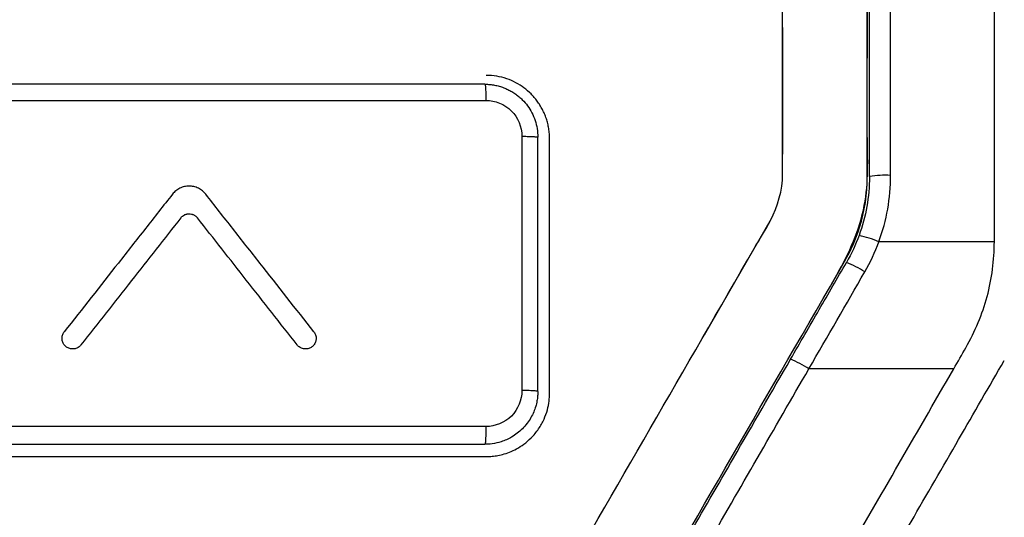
# Model space of a CAD drawing. Header units: millimetres. Extents: x -0.39 to 0.76, y -0.29 to 0.59.
# Tile 42 of 137: x 0.2337 to 0.2569, y 0.1538 to 0.1655. Entities that reach past the tile are written whole.
import ezdxf

# ---------------------------------------------------------------- set-up
doc = ezdxf.new("R2010")
doc.units = ezdxf.units.MM

msp = doc.modelspace()

# ---------------------------------------------------------------- linework, layer by layer
at = {"color": 7, "linetype": 'Continuous', "lineweight": 25}
for p, q in [((0.251669, 0.165363), (0.251668, 0.162373)), ((0.245891, 0.156776), (0.245891, 0.162776)), ((0.246169, 0.156736), (0.246169, 0.162736)), ((0.251401, 0.160845), (0.249819, 0.158104)), ((0.256669, 0.160309), (0.253943, 0.160309)), ((0.255711, 0.157309), (0.252291, 0.157309))]:
    msp.add_line(p, q, dxfattribs=at)
for centre, radius, start, end in [((0.254095, 0.159602), 0.0022745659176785, 86.859423, 99.499337), ((0.25298, 0.158028), 0.0024755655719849, 67.117084, 78.512421), ((0.252155, 0.157315), 0.0027051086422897, 57.469728, 67.810387), ((0.250696, 0.154787), 0.0029843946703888, 57.698881, 67.084741)]:
    msp.add_arc(centre, radius, start, end, dxfattribs=at)
for points in [[(0.2542194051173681, 0.1618728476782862), (0.2542194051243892, 0.1765492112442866), (0.2542194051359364, 0.1911964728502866), (0.2542194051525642, 0.2057696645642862)], [(0.2446411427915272, 0.1640260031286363), (0.2399776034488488, 0.1640260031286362), (0.2353109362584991, 0.1640260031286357), (0.2306411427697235, 0.1640260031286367)], [(0.2306518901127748, 0.1636443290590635), (0.2353258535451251, 0.1636445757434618), (0.2399966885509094, 0.1636449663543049), (0.2446643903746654, 0.1636455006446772)], [(0.2455146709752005, 0.1627976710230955), (0.2455145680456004, 0.1607997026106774), (0.2455144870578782, 0.1587959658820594), (0.2455143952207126, 0.1567948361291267)], [(0.2537194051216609, 0.1618450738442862), (0.2537194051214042, 0.1613675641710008), (0.2536373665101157, 0.160903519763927), (0.2534731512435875, 0.1604543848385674)], [(0.2539427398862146, 0.1603091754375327), (0.2541273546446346, 0.1608141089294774), (0.2542194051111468, 0.1613359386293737), (0.2542194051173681, 0.1618728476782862)], [(0.2534731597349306, 0.1604544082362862), (0.2533933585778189, 0.1602361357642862), (0.2532948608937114, 0.1600245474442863), (0.2531768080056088, 0.1598200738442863)], [(0.2536098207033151, 0.1595960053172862), (0.2537424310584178, 0.1598258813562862), (0.2538530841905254, 0.1600638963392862), (0.2539427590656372, 0.1603091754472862)], [(0.2522906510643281, 0.1573093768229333), (0.2527305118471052, 0.1580712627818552), (0.2531701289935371, 0.1588338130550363), (0.2536098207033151, 0.1595960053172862)], [(0.2557108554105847, 0.1573091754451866), (0.2558066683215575, 0.1574751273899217), (0.2559024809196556, 0.1576410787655), (0.2559982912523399, 0.1578070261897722)], [(0.244663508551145, 0.1559447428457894), (0.2399957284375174, 0.1559442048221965), (0.2353250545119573, 0.1559438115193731), (0.2306514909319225, 0.1559435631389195)], [(0.2306411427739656, 0.1555260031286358), (0.2353106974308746, 0.1555260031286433), (0.2399773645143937, 0.1555260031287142), (0.2446411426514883, 0.1555260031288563)]]:
    msp.add_open_spline(points, degree=3, dxfattribs=at)
for points, knots in [([(0.2566694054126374, 0.1603098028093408), (0.2566694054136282, 0.1624801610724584), (0.2566694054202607, 0.1756932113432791), (0.2566694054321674, 0.1908577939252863), (0.2566694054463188, 0.2038016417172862), (0.2566694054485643, 0.2057696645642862)], [0.0002290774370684, 0.0002290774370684, 0.0002290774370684, 0.0002290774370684, 2.377708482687, 14.4781771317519, 16.649708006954, 16.649708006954, 16.649708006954, 16.649708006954]), ([(0.2537194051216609, 0.1618450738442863), (0.2537194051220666, 0.1626756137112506), (0.2537194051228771, 0.1643347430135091), (0.2537194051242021, 0.1668197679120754), (0.2537194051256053, 0.1692983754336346), (0.2537194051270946, 0.1717705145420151), (0.253719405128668, 0.1742361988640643), (0.2537194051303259, 0.1766954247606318), (0.2537194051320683, 0.1791481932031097), (0.2537194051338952, 0.181594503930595), (0.2537194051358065, 0.184034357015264), (0.2537194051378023, 0.1864677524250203), (0.2537194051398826, 0.1888946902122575), (0.2537194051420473, 0.1913151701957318), (0.2537194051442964, 0.1937291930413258), (0.2537194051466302, 0.1961367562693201), (0.2537194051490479, 0.1985378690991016), (0.2537194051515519, 0.2009324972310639), (0.2537194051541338, 0.2033207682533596), (0.2537194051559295, 0.2049100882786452), (0.2537194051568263, 0.2057038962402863)], [0, 0, 0, 0, 0.0566420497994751, 0.1131510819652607, 0.1695280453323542, 0.2257738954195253, 0.2818895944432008, 0.3378761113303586, 0.3937344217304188, 0.4494655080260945, 0.5050703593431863, 0.5605499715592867, 0.6159053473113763, 0.6711374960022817, 0.7262474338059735, 0.781236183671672, 0.8361047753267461, 0.8908542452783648, 0.9454856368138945, 1, 1, 1, 1]), ([(0.23816901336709, 0.1386357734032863), (0.2383056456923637, 0.1386357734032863), (0.2384422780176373, 0.1386357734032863), (0.2392415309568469, 0.1386357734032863), (0.2398901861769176, 0.1388075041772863), (0.2411141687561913, 0.1394647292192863), (0.2416690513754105, 0.1399880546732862), (0.2422510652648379, 0.1409961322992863), (0.2424580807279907, 0.1413546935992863), (0.2462359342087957, 0.1478981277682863), (0.2495298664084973, 0.1536033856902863), (0.2532805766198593, 0.1600998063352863), (0.2535622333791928, 0.1607418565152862), (0.2536694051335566, 0.1614360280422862), (0.2536694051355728, 0.1652600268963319), (0.2536694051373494, 0.1684882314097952), (0.2536694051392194, 0.1717357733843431)], [0.3794745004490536, 0.3794745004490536, 0.3794745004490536, 0.3794745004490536, 0.5011093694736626, 0.5011093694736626, 1.090997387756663, 1.090997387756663, 1.757448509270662, 1.757448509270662, 2.128229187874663, 2.128229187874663, 8.554244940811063, 8.554244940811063, 8.816500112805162, 9.181400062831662, 9.181400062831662, 12.22779777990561, 12.22779777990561, 12.22779777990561, 12.22779777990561]), ([(0.2528243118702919, 0.1593095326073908), (0.2528668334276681, 0.159382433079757), (0.2532042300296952, 0.1599608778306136), (0.2537254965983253, 0.1611115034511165), (0.2536547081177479, 0.1628430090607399), (0.2536782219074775, 0.1651258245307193), (0.2536664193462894, 0.1681000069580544), (0.253668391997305, 0.1705020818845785), (0.2536694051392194, 0.1717357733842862)], [0, 0, 0, 0, 0.0201264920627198, 0.1596980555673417, 0.2919431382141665, 0.4270802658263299, 0.7057518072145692, 1, 1, 1, 1]), ([(0.1856694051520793, 0.1688794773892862), (0.1856694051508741, 0.1665559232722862), (0.1856694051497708, 0.1642316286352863), (0.1856694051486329, 0.1615524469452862), (0.1858376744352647, 0.1609355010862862), (0.1861952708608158, 0.1603983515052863), (0.1896017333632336, 0.1544981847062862), (0.1928674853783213, 0.1488417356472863), (0.1966726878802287, 0.1422509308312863), (0.197682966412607, 0.1416357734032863), (0.2120121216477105, 0.1416357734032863), (0.2252800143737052, 0.1416357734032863), (0.2396067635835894, 0.1416357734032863), (0.2406403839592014, 0.1422063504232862), (0.2444533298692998, 0.1488105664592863), (0.2477280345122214, 0.1544825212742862), (0.2511277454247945, 0.1603709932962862), (0.2512688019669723, 0.1605847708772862), (0.2515580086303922, 0.1611511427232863), (0.2516694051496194, 0.1615208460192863), (0.2516694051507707, 0.1642315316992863), (0.2516694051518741, 0.1665558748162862), (0.2516694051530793, 0.1688794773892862)], [0, 0, 0, 0, 6.9660105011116, 6.9660105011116, 8.027011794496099, 8.883510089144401, 8.883510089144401, 28.477407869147, 28.477407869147, 31.702615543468, 31.702615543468, 71.390452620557, 71.390452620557, 74.60833579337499, 74.60833579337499, 94.25581759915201, 94.25581759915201, 95.018097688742, 95.018097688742, 96.17333839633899, 96.17333839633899, 103.13947377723, 103.13947377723, 103.13947377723, 103.13947377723]), ([(0.2461694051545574, 0.1627357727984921), (0.2461684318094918, 0.1627768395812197), (0.2461664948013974, 0.1628585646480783), (0.2461509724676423, 0.1629797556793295), (0.2461266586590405, 0.1630981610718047), (0.2460930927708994, 0.1632130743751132), (0.2460510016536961, 0.1633238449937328), (0.2460008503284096, 0.1634298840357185), (0.245943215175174, 0.163530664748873), (0.245878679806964, 0.1636257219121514), (0.2458078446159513, 0.1637146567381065), (0.2457068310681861, 0.1638235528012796), (0.2455652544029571, 0.1639457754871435), (0.2453723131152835, 0.1640677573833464), (0.2451554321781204, 0.1641611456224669), (0.2449184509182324, 0.164223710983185), (0.2447533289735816, 0.164231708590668), (0.2446694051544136, 0.1642357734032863)], [0, 0, 0, 0, 0.0523343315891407, 0.1041480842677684, 0.1554426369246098, 0.2062194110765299, 0.2564798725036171, 0.3062255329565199, 0.355457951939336, 0.4041787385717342, 0.45238955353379, 0.5000921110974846, 0.5931662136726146, 0.689684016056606, 0.7896561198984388, 0.89309197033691, 1, 1, 1, 1]), ([(0.2446411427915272, 0.164026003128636), (0.2446438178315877, 0.164026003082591), (0.2446466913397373, 0.1640178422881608), (0.2446522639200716, 0.1639811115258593), (0.2446549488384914, 0.1639524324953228), (0.2446594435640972, 0.1638788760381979), (0.2446612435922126, 0.1638341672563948), (0.2446636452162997, 0.1637403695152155), (0.2446642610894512, 0.1636914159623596), (0.2446643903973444, 0.163645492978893)], [0, 0, 0, 0, 0.25, 0.25, 0.5, 0.5, 0.75, 0.75, 1, 1, 1, 1]), ([(0.2446411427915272, 0.1640260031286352), (0.2446798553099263, 0.1640249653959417), (0.2447566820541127, 0.1640229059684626), (0.2448700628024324, 0.1640064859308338), (0.2449798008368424, 0.1639810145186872), (0.2450851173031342, 0.1639462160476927), (0.2451853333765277, 0.1639030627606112), (0.2452798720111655, 0.1638522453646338), (0.2453682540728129, 0.1637945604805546), (0.2454501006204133, 0.1637307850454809), (0.2455471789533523, 0.1636414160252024), (0.2456529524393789, 0.1635182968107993), (0.2457554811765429, 0.1633536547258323), (0.2458318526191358, 0.1631721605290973), (0.2458816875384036, 0.1629777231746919), (0.2458879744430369, 0.1628435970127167), (0.2458911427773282, 0.1627760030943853)], [0, 0, 0, 0, 0.0591968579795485, 0.1174788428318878, 0.1748466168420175, 0.2313008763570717, 0.2868423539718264, 0.3414718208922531, 0.3951900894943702, 0.4479980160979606, 0.4998965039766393, 0.5966953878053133, 0.6950995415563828, 0.7951147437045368, 0.8967464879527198, 1, 1, 1, 1]), ([(0.2446643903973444, 0.163645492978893), (0.2448862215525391, 0.1636454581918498), (0.2451070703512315, 0.1635543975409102), (0.2454220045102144, 0.1632406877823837), (0.2455140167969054, 0.1630207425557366), (0.2455146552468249, 0.1627976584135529)], [0, 0, 0, 0, 0.5, 0.5, 1, 1, 1, 1]), ([(0.2455146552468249, 0.1627976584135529), (0.2455345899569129, 0.1627974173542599), (0.2455756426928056, 0.1627969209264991), (0.2456366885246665, 0.1627956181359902), (0.2456967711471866, 0.1627938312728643), (0.2457529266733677, 0.1627915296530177), (0.24580220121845, 0.1627887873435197), (0.2458420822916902, 0.1627857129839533), (0.2458705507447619, 0.1627824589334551), (0.2458879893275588, 0.1627791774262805), (0.2458901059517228, 0.1627770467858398), (0.2458911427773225, 0.1627760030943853)], [0, 0, 0, 0, 0.0993572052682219, 0.2046122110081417, 0.3150137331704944, 0.4293641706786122, 0.5459824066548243, 0.6631191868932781, 0.7789321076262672, 0.8917101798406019, 1, 1, 1, 1]), ([(0.2380506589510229, 0.1614302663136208), (0.2380385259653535, 0.1614446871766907), (0.238014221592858, 0.1614735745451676), (0.2379719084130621, 0.1615113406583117), (0.2379259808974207, 0.1615444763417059), (0.2378764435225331, 0.1615719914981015), (0.2378241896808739, 0.161593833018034), (0.2377698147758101, 0.1616096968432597), (0.2377139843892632, 0.1616191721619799), (0.2376574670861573, 0.1616223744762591), (0.2376009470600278, 0.1616192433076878), (0.237545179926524, 0.1616096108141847), (0.2374908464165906, 0.1615938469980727), (0.2374386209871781, 0.1615721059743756), (0.2373892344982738, 0.1615445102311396), (0.2373432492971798, 0.1615114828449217), (0.2373008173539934, 0.1614737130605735), (0.2372765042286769, 0.1614447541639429), (0.2372643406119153, 0.1614302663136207)], [0, 0, 0, 0, 0.0623992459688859, 0.1249959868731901, 0.1873863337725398, 0.2497950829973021, 0.3123919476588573, 0.3747745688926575, 0.4371925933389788, 0.4997892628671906, 0.5621648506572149, 0.6245900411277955, 0.6871855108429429, 0.7495544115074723, 0.8119842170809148, 0.8745780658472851, 0.9372526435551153, 0.9999999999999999, 0.9999999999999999, 0.9999999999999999, 0.9999999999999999]), ([(0.2372643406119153, 0.1614302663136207), (0.2370515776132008, 0.1611594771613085), (0.2366260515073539, 0.1606178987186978), (0.2357749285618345, 0.1595346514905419), (0.2351365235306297, 0.1587221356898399), (0.2347109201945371, 0.1581804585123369)], [0, 0, 0, 0, 0.2499999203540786, 0.4999999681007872, 1, 1, 1, 1]), ([(0.2406040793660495, 0.158180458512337), (0.2401785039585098, 0.158722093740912), (0.2395401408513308, 0.1595345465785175), (0.2386890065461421, 0.1606178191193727), (0.2382634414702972, 0.1611594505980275), (0.2380506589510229, 0.1614302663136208)], [0, 0, 0, 0, 0.500000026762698, 0.750000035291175, 1, 1, 1, 1]), ([(0.2374609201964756, 0.1608711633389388), (0.2370728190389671, 0.160377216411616), (0.2362872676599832, 0.1593774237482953), (0.2355015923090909, 0.1583774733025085), (0.2351040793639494, 0.1578715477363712)], [0, 0, 0, 0, 0.4940493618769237, 0.9999999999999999, 0.9999999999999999, 0.9999999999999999, 0.9999999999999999]), ([(0.2374609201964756, 0.1608711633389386), (0.2374669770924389, 0.1608783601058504), (0.237479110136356, 0.160892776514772), (0.2375071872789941, 0.1609179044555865), (0.2375391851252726, 0.1609383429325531), (0.2375739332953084, 0.1609528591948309), (0.2376010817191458, 0.1609608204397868), (0.2376289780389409, 0.160965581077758), (0.2376665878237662, 0.1609677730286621), (0.2377043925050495, 0.1609635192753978), (0.2377405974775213, 0.1609530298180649), (0.2377667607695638, 0.1609421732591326), (0.2377915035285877, 0.1609283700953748), (0.2378145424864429, 0.1609118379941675), (0.2378358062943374, 0.1608929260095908), (0.237847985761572, 0.1608784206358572), (0.237854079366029, 0.1608711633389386)], [0, 0, 0, 0, 0.0624247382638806, 0.1250478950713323, 0.2496937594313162, 0.3123164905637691, 0.3747341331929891, 0.4371640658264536, 0.4997865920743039, 0.6244305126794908, 0.6870536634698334, 0.749462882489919, 0.8119048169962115, 0.874528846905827, 0.9372245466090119, 1, 1, 1, 1]), ([(0.2402109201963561, 0.1578715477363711), (0.2398097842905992, 0.1583820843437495), (0.2390241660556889, 0.1593819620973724), (0.2382385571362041, 0.1603818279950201), (0.237854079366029, 0.1608711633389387)], [0, 0, 0, 0, 0.5105990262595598, 1, 1, 1, 1]), ([(0.2559982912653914, 0.1578070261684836), (0.2562078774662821, 0.1581917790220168), (0.2563851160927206, 0.1585943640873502), (0.2566139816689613, 0.1594402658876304), (0.256663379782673, 0.1598724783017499), (0.2566693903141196, 0.1603098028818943)], [0, 0, 0, 0, 0.5, 0.5, 1, 1, 1, 1]), ([(0.251857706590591, 0.1575353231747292), (0.2520830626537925, 0.157925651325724), (0.2525227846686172, 0.1586872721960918), (0.2529624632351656, 0.1594488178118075), (0.2531768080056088, 0.1598200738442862)], [0, 0, 0, 0, 0.5124966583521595, 0.9999999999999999, 0.9999999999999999, 0.9999999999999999, 0.9999999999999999]), ([(0.2351040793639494, 0.1578715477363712), (0.2350867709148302, 0.1578495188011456), (0.2350654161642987, 0.1578301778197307), (0.2350417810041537, 0.1578151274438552), (0.2350181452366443, 0.1578000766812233), (0.2349915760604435, 0.1577889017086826), (0.2349642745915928, 0.1577825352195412), (0.2349369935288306, 0.1577761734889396), (0.2349082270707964, 0.1577744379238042), (0.2348803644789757, 0.1577774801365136), (0.2348525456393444, 0.1577805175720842), (0.2348248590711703, 0.1577884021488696), (0.2347996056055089, 0.1578004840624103), (0.2347743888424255, 0.1578125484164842), (0.2347509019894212, 0.1578291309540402), (0.2347310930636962, 0.1578488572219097), (0.2347112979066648, 0.1578685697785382), (0.2346946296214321, 0.1578919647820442), (0.2346824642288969, 0.1579171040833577), (0.2346702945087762, 0.1579422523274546), (0.2346622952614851, 0.1579698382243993), (0.2346591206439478, 0.1579975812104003), (0.2346559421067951, 0.1580253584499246), (0.2346575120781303, 0.1580540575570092), (0.2346636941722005, 0.1580813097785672), (0.2346698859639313, 0.1581086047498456), (0.234680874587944, 0.1581351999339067), (0.2346957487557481, 0.1581588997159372), (0.2347004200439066, 0.1581663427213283), (0.2347054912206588, 0.1581735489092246), (0.2347109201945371, 0.1581804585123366)], [0, 0, 0, 0, 0.1076413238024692, 0.1076413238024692, 0.1076413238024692, 0.2152876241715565, 0.2152876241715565, 0.2152876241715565, 0.3228544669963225, 0.3228544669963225, 0.3228544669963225, 0.43025053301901, 0.43025053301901, 0.43025053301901, 0.5374873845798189, 0.5374873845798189, 0.5374873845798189, 0.644646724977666, 0.644646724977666, 0.644646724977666, 0.751842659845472, 0.751842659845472, 0.751842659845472, 0.859171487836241, 0.859171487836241, 0.859171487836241, 0.966671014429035, 0.966671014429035, 0.966671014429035, 1, 1, 1, 1]), ([(0.2406040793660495, 0.1581804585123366), (0.2406213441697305, 0.1581584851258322), (0.2406350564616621, 0.1581332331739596), (0.2406440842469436, 0.1581067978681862), (0.2406531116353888, 0.1580803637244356), (0.2406577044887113, 0.1580520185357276), (0.2406574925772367, 0.1580241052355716), (0.2406572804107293, 0.1579961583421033), (0.2406522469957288, 0.1579678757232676), (0.2406428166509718, 0.1579415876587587), (0.2406333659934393, 0.1579152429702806), (0.2406192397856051, 0.1578901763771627), (0.2406016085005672, 0.1578684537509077), (0.2405839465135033, 0.1578466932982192), (0.2405622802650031, 0.1578276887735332), (0.240538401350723, 0.1578130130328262), (0.2405145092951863, 0.1577983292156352), (0.2404877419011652, 0.1577875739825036), (0.240460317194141, 0.1577816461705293), (0.2404329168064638, 0.1577757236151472), (0.2404041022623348, 0.1577744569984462), (0.240376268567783, 0.1577779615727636), (0.2403484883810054, 0.1577814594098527), (0.2403209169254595, 0.1577898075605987), (0.2402958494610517, 0.1578023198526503), (0.2402708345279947, 0.1578148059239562), (0.2402476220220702, 0.1578317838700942), (0.2402281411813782, 0.1578518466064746), (0.2402220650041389, 0.1578581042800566), (0.2402163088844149, 0.1578646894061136), (0.2402109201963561, 0.1578715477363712)], [0, 0, 0, 0, 0.1071628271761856, 0.1071628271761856, 0.1071628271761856, 0.214317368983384, 0.214317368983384, 0.214317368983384, 0.321600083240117, 0.321600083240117, 0.321600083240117, 0.4291169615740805, 0.4291169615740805, 0.4291169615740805, 0.536825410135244, 0.536825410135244, 0.536825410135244, 0.644596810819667, 0.644596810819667, 0.644596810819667, 0.752273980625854, 0.752273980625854, 0.752273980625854, 0.859742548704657, 0.859742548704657, 0.859742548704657, 0.966982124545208, 0.966982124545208, 0.966982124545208, 1, 1, 1, 1]), ([(0.2420863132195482, 0.1406107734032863), (0.2424819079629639, 0.1412959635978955), (0.2432808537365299, 0.1426797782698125), (0.2444908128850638, 0.144775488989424), (0.2457239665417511, 0.1469113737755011), (0.2469633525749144, 0.1490580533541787), (0.2481963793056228, 0.1511937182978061), (0.2493758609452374, 0.1532366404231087), (0.2505946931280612, 0.1553477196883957), (0.2514087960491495, 0.156757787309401), (0.2518577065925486, 0.1575353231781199)], [0, 0, 0, 0, 0.1214196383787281, 0.2452199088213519, 0.3714018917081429, 0.4999666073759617, 0.6257090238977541, 0.7499705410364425, 0.8621293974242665, 1, 1, 1, 1]), ([(0.2455449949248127, 0.137835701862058), (0.2460270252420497, 0.1386705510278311), (0.2469757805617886, 0.1403137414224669), (0.248375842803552, 0.142738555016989), (0.2497299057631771, 0.145083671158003), (0.2510379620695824, 0.1473490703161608), (0.2523000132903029, 0.1495347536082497), (0.2535160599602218, 0.1516407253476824), (0.2546860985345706, 0.1536669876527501), (0.2558101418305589, 0.1556135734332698), (0.2565441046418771, 0.1568846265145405), (0.2569034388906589, 0.1575069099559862)], [0, 0, 0, 0, 0.1272762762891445, 0.2505113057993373, 0.3697050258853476, 0.484857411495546, 0.595968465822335, 0.7030382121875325, 0.806066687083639, 0.905053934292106, 1, 1, 1, 1]), ([(0.2425193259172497, 0.1403714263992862), (0.2441484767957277, 0.1431955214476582), (0.2457769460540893, 0.1460184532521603), (0.2482199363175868, 0.1502528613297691), (0.2490342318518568, 0.1516643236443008), (0.2506626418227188, 0.1544874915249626), (0.2514767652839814, 0.1558990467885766), (0.2522909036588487, 0.1573091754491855)], [0, 0, 0, 0, 0.5000000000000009, 0.5000000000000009, 0.7500000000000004, 0.7500000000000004, 1, 1, 1, 1]), ([(0.2447289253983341, 0.1382879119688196), (0.2456443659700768, 0.1398735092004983), (0.2465597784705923, 0.1414590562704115), (0.2483904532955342, 0.1446298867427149), (0.2493057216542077, 0.1462151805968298), (0.2511361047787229, 0.1493854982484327), (0.2520512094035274, 0.1509705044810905), (0.2538811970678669, 0.1541401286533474), (0.2547960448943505, 0.1557246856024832), (0.2557108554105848, 0.1573091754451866)], [0, 0, 0, 0, 0.25, 0.25, 0.5, 0.5, 0.75, 0.75, 1, 1, 1, 1]), ([(0.2458911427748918, 0.1567760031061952), (0.2458902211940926, 0.1567396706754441), (0.2458882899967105, 0.1566635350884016), (0.2458715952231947, 0.1565450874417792), (0.2458415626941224, 0.1564186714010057), (0.245794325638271, 0.1562864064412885), (0.2457275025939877, 0.1561511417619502), (0.2456385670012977, 0.1560164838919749), (0.2454955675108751, 0.1558522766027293), (0.245292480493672, 0.1556952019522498), (0.2450442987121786, 0.155584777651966), (0.2448284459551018, 0.1555335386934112), (0.2446980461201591, 0.1555282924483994), (0.2446411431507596, 0.1555260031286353)], [0, 0, 0, 0, 0.0555358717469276, 0.1163769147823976, 0.1825227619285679, 0.253972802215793, 0.3307262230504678, 0.4127820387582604, 0.5001391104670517, 0.6630520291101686, 0.800700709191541, 0.9130311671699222, 1, 1, 1, 1]), ([(0.2455143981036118, 0.1567948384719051), (0.2455143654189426, 0.1565722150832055), (0.2454226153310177, 0.156351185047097), (0.2451079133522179, 0.1560365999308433), (0.2448875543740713, 0.1559447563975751), (0.2446635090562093, 0.1559447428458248)], [0, 0, 0, 0, 0.5, 0.5, 1, 1, 1, 1]), ([(0.2446694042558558, 0.1552357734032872), (0.2447071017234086, 0.155236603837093), (0.2447886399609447, 0.1552384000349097), (0.2449193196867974, 0.1552546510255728), (0.2450660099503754, 0.1552861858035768), (0.2452260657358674, 0.1553391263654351), (0.2453955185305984, 0.1554183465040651), (0.245568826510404, 0.1555289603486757), (0.2457489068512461, 0.1556839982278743), (0.2459122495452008, 0.1558814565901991), (0.2460394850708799, 0.1561083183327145), (0.2461190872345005, 0.1563306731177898), (0.2461621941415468, 0.1565392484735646), (0.2461670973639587, 0.1566728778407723), (0.2461694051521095, 0.1567357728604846)], [0, 0, 0, 0, 0.0479997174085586, 0.1038216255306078, 0.1674644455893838, 0.2389263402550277, 0.3182050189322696, 0.4052977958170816, 0.5002016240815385, 0.6200966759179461, 0.7300280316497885, 0.8299910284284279, 0.9199822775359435, 1, 1, 1, 1]), ([(0.2458911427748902, 0.1567760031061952), (0.2458911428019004, 0.1567770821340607), (0.2458871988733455, 0.1567793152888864), (0.2458673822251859, 0.1567827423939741), (0.2458327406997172, 0.1567860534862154), (0.2457840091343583, 0.1567890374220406), (0.245723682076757, 0.1567915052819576), (0.2456556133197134, 0.1567933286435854), (0.2455842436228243, 0.1567944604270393), (0.2455372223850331, 0.156794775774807), (0.2455143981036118, 0.156794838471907)], [5.73357780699e-05, 5.73357780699e-05, 5.73357780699e-05, 5.73357780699e-05, 0.1250598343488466, 0.2500623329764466, 0.3750648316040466, 0.5000673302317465, 0.6250698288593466, 0.7500723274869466, 0.8750748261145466, 1.000000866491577, 1.000000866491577, 1.000000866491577, 1.000000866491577]), ([(0.2446635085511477, 0.1559447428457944), (0.2446636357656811, 0.1558965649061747), (0.244663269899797, 0.1558439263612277), (0.2446612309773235, 0.1557410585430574), (0.2446595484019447, 0.1556911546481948), (0.2446551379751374, 0.1556085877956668), (0.2446524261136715, 0.1555762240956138), (0.2446467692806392, 0.155535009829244), (0.2446438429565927, 0.1555260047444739), (0.2446411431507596, 0.1555260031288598)], [0, 0, 0, 0, 0.25, 0.25, 0.5, 0.5, 0.75, 0.75, 1, 1, 1, 1]), ([(0.2306694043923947, 0.1552357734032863), (0.2313364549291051, 0.1552357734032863), (0.2326705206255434, 0.1552357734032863), (0.2346712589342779, 0.1552357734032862), (0.2366716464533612, 0.1552357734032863), (0.238671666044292, 0.1552357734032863), (0.2406713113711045, 0.1552357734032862), (0.2426706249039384, 0.1552357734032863), (0.244003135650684, 0.1552357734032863), (0.2446694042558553, 0.1552357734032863)], [0, 0, 0, 0, 0.1428666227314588, 0.2857256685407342, 0.4285797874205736, 0.5714316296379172, 0.7142838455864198, 0.8571390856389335, 0.9999999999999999, 0.9999999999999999, 0.9999999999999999, 0.9999999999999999]), ([(0.2564035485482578, 0.1453224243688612), (0.2570618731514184, 0.1469513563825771), (0.2577201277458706, 0.1485800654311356), (0.2587072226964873, 0.1510227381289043), (0.2590362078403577, 0.1518368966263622), (0.2596940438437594, 0.1534650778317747), (0.2600241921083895, 0.1542785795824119), (0.2603521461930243, 0.1550928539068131)], [0, 0, 0, 0, 0.500000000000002, 0.500000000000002, 0.750000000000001, 0.750000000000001, 1, 1, 1, 1])]:
    msp.add_open_spline(points, degree=3, knots=knots, dxfattribs=at)

doc.saveas('drawing.dxf')
